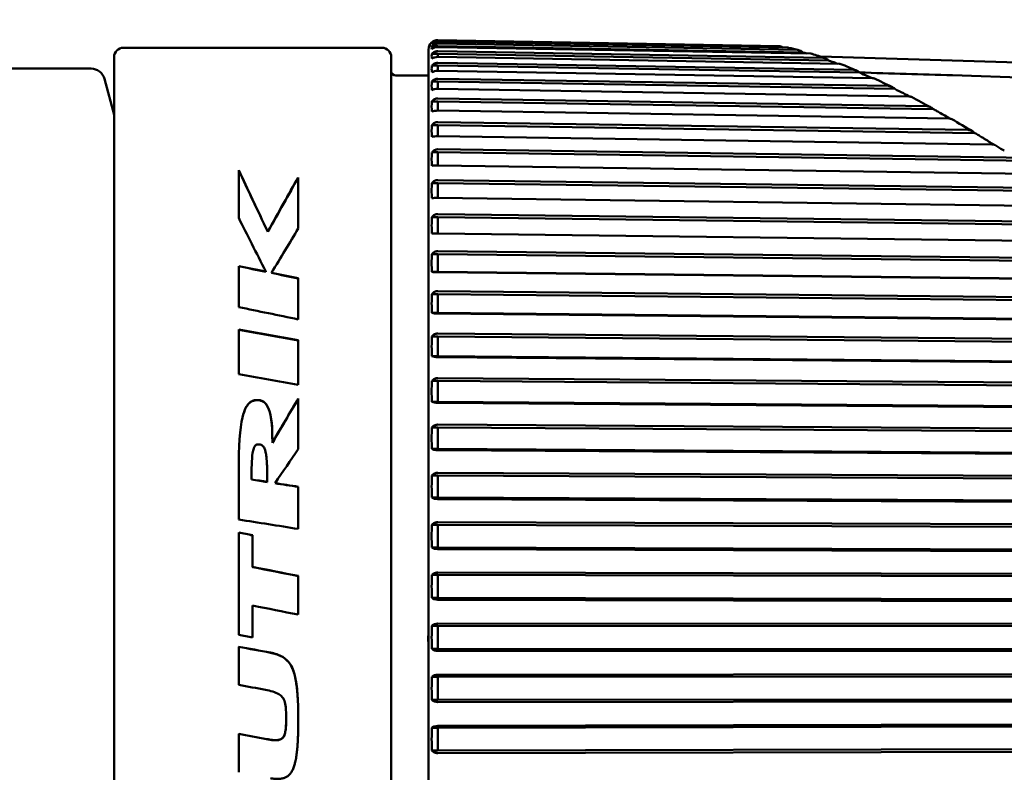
# Model space of a CAD drawing. Header units: millimetres. Extents: x 0 to 1891, y -60 to 594.
# Tile 111 of 118: x 628 to 649, y 383 to 400. Entities that reach past the tile are written whole.
import ezdxf

# ---------------------------------------------------------------- set-up
doc = ezdxf.new("R2010")
doc.units = ezdxf.units.MM
doc.layers.add('Bemaßung (ISO)', color=7, linetype='Continuous', lineweight=25)
doc.layers.add('Sichtbar (ISO)', color=7, linetype='Continuous', lineweight=50)
doc.styles.add('Notiztext (DIN)', font='isocpeur.ttf')
doc.dimstyles.new('Standard (DIN)', dxfattribs={"dimtxt": 3.5, "dimasz": 2.5, "dimexe": 2, "dimexo": 0.5, "dimgap": 0.5, "dimtad": 1, "dimrnd": 1e-08, "dimtxsty": 'Notiztext (DIN)', "dimcen": 0.09, "dimdle": 10, "dimclrd": 256, "dimclre": 256, "dimclrt": 256, "dimadec": 0, "dimazin": 0, "dimtfac": 1, "dimtmove": 0, "dimatfit": 3, "dimfxl": 1, "dimtolj": 1, "dimtzin": 0, "dimlwd": -1, "dimlwe": -1, "dimarcsym": 0})

# ---------------------------------------------------------------- blocks, each defined once
blk = doc.blocks.new('*D22')
at = {"layer": 'Bemaßung (ISO)', "transparency": 16777216}
for p, q in [((483.604, 526.025), (483.604, 554.842)), ((660.585, 397.318), (660.585, 554.842)), ((486.104, 552.842), (658.085, 552.842))]:
    blk.add_line(p, q, dxfattribs=at)
for points in [[(486.104, 553.258), (486.104, 552.425), (483.604, 552.842)], [(658.085, 553.258), (658.085, 552.425), (660.585, 552.842)]]:
    blk.add_solid(points, dxfattribs=at)
at = {"layer": 'Defpoints', "color": 0, "transparency": 16777216}
for p in [(660.585, 552.842), (483.604, 525.525), (660.585, 396.818)]:
    blk.add_point(p, dxfattribs=at)
at = {"layer": 'Bemaßung (ISO)', "transparency": 16777216, "insert": (566.057, 557.542), "char_height": 3.5, "attachment_point": 1, "style": 'Notiztext (DIN)'}
blk.add_mtext('\\A1;176,98', dxfattribs=at)

msp = doc.modelspace()

# ---------------------------------------------------------------- linework, layer by layer
at = {"layer": 'Sichtbar (ISO)'}
for p, q in [((636.999, 399.282), (636.962, 399.282)), ((644.429, 399.206), (637.095, 399.334)), ((637.095, 399.33), (644.492, 399.201)), ((644.674, 399.171), (637.095, 399.303)), ((637.095, 399.258), (644.878, 399.123)), ((630.285, 399.168), (635.885, 399.168)), ((636.892, 372.701), (636.892, 399.134)), ((637.093, 399.206), (636.962, 399.206)), ((637.093, 399.206), (637.093, 399.182)), ((644.994, 399.069), (637.093, 399.206)), ((645.162, 399.042), (637.095, 399.182)), ((637.095, 399.094), (645.432, 398.952)), ((644.429, 399.206), (644.429, 399.206)), ((630.085, 372.868), (630.085, 398.968)), ((636.085, 398.968), (636.085, 372.868)), ((637.093, 399.039), (636.962, 399.039)), ((637.093, 399.039), (637.093, 398.97)), ((645.555, 398.894), (637.093, 399.039)), ((645.779, 398.822), (637.095, 398.97)), ((637.095, 398.841), (646.096, 398.69)), ((654.144, 398.717), (645.378, 398.978)), ((629.587, 398.718), (627.373, 398.718)), ((637.093, 398.782), (636.962, 398.782)), ((637.093, 398.782), (637.093, 398.669)), ((646.228, 398.63), (637.093, 398.782)), ((646.494, 398.512), (637.095, 398.669)), ((630.085, 397.718), (629.877, 398.496)), ((636.185, 398.568), (636.892, 398.568)), ((637.093, 398.438), (636.962, 398.438)), ((637.093, 398.438), (637.093, 398.28)), ((646.986, 398.278), (637.093, 398.438)), ((637.095, 398.499), (646.848, 398.341)), ((646.513, 398.503), (646.513, 398.503)), ((648.236, 398.572), (654.009, 398.393)), ((647.289, 398.115), (637.095, 398.28)), ((637.093, 398.008), (636.962, 398.008)), ((637.093, 398.008), (637.093, 397.808)), ((647.821, 397.841), (637.093, 398.008)), ((637.095, 398.071), (647.677, 397.905)), ((648.155, 397.635), (637.095, 397.808)), ((637.095, 397.56), (648.572, 397.389)), ((637.093, 397.496), (636.962, 397.496)), ((637.093, 397.496), (637.093, 397.254)), ((648.722, 397.322), (637.093, 397.496)), ((649.084, 397.075), (637.095, 397.254)), ((637.095, 396.97), (652.031, 396.758)), ((637.093, 396.905), (636.962, 396.905)), ((637.093, 396.905), (637.093, 396.623)), ((653.517, 396.672), (637.093, 396.905)), ((632.782, 396.517), (632.782, 395.487)), ((653.817, 396.386), (637.095, 396.623)), ((634.072, 395.253), (634.072, 396.362)), ((637.095, 396.304), (653.817, 396.082)), ((637.093, 396.238), (636.962, 396.238)), ((637.093, 396.238), (637.093, 395.918)), ((653.906, 396.015), (637.093, 396.238)), ((653.817, 395.696), (637.095, 395.918)), ((637.093, 395.501), (636.962, 395.501)), ((637.093, 395.501), (637.093, 395.146)), ((653.906, 395.294), (637.093, 395.501)), ((637.095, 395.567), (653.817, 395.362)), ((633.412, 395.182), (633.412, 395.187)), ((637.093, 395.146), (636.962, 395.146)), ((653.906, 394.939), (637.093, 395.146)), ((653.817, 394.94), (637.095, 395.145)), ((637.093, 394.698), (636.962, 394.698)), ((637.093, 394.698), (637.093, 394.315)), ((653.906, 394.51), (637.093, 394.698)), ((637.095, 394.764), (653.817, 394.577)), ((632.782, 394.443), (632.782, 393.554)), ((633.37, 394.318), (633.37, 394.323)), ((633.493, 394.293), (633.493, 394.298)), ((634.072, 393.288), (634.072, 394.179)), ((637.093, 394.315), (636.962, 394.315)), ((653.906, 394.127), (637.093, 394.315)), ((653.817, 394.122), (637.095, 394.31)), ((637.093, 393.836), (636.962, 393.836)), ((637.093, 393.836), (637.093, 393.428)), ((653.906, 393.667), (637.093, 393.836)), ((637.095, 393.901), (653.817, 393.733)), ((637.093, 393.428), (636.962, 393.428)), ((653.906, 393.258), (637.093, 393.428)), ((653.817, 393.248), (637.095, 393.416)), ((632.782, 393.067), (632.782, 392.105)), ((637.093, 392.919), (636.962, 392.919)), ((637.093, 392.919), (637.093, 392.489)), ((653.906, 392.77), (637.093, 392.919)), ((637.095, 392.983), (653.817, 392.835)), ((634.072, 391.874), (634.072, 392.837)), ((637.093, 392.489), (636.962, 392.489)), ((653.906, 392.34), (637.093, 392.489)), ((653.817, 392.324), (637.095, 392.472)), ((637.095, 392.018), (653.817, 391.89)), ((637.093, 391.955), (636.962, 391.955)), ((637.093, 391.955), (637.093, 391.505)), ((653.906, 391.827), (637.093, 391.955)), ((634.072, 390.481), (634.072, 391.577)), ((637.093, 391.505), (636.962, 391.505)), ((653.906, 391.377), (637.093, 391.505)), ((653.817, 391.356), (637.095, 391.483)), ((637.093, 390.949), (636.962, 390.949)), ((637.093, 390.949), (637.093, 390.483)), ((653.906, 390.844), (637.093, 390.949)), ((637.095, 391.01), (653.817, 390.905)), ((633.511, 390.619), (633.511, 390.615)), ((637.093, 390.483), (636.962, 390.483)), ((653.906, 390.377), (637.093, 390.483)), ((653.817, 390.351), (637.095, 390.456)), ((632.782, 390.018), (632.782, 388.954)), ((637.093, 389.909), (636.962, 389.909)), ((637.093, 389.909), (637.093, 389.43)), ((653.906, 389.827), (637.093, 389.909)), ((637.095, 389.967), (653.817, 389.885)), ((633.06, 389.824), (633.06, 389.82)), ((633.402, 389.767), (633.402, 389.771)), ((633.57, 389.741), (633.57, 389.744)), ((634.072, 388.752), (634.072, 389.666)), ((637.093, 389.43), (636.962, 389.43)), ((653.906, 389.347), (637.093, 389.43)), ((653.817, 389.316), (637.095, 389.398)), ((637.093, 388.842), (636.962, 388.842)), ((637.093, 388.842), (637.093, 388.352)), ((653.906, 388.783), (637.093, 388.842)), ((637.095, 388.897), (653.817, 388.839)), ((632.782, 388.676), (632.782, 386.461)), ((633.085, 387.929), (633.085, 388.617)), ((637.093, 388.352), (636.962, 388.352)), ((653.906, 388.294), (637.093, 388.352)), ((653.817, 388.257), (637.095, 388.316)), ((633.085, 387.925), (633.085, 387.929)), ((637.093, 387.755), (636.962, 387.755)), ((637.093, 387.755), (637.093, 387.259)), ((653.906, 387.72), (637.093, 387.755)), ((637.095, 387.807), (653.817, 387.772)), ((634.072, 386.897), (634.072, 387.734)), ((637.093, 387.259), (636.962, 387.259)), ((653.906, 387.224), (637.093, 387.259)), ((653.817, 387.183), (637.095, 387.218)), ((633.085, 386.401), (633.085, 387.092)), ((637.095, 386.704), (653.817, 386.693)), ((637.093, 386.655), (636.962, 386.655)), ((637.093, 386.655), (637.093, 386.156)), ((653.906, 386.644), (637.093, 386.655)), ((632.782, 386.203), (632.782, 385.376)), ((637.093, 386.156), (636.962, 386.156)), ((653.906, 386.145), (637.093, 386.156)), ((653.817, 386.1), (637.095, 386.111)), ((637.093, 385.55), (636.962, 385.55)), ((653.906, 385.564), (637.093, 385.55)), ((637.093, 385.55), (637.093, 385.051)), ((637.095, 385.595), (653.817, 385.608)), ((637.093, 385.051), (636.962, 385.051)), ((653.906, 385.064), (637.093, 385.051)), ((653.817, 385.016), (637.095, 385.002)), ((633.811, 384.662), (633.811, 384.666)), ((637.093, 384.448), (636.962, 384.448)), ((653.906, 384.486), (637.093, 384.448)), ((637.093, 384.448), (637.093, 383.952)), ((637.095, 384.488), (653.817, 384.526)), ((632.782, 384.316), (632.782, 383.483)), ((637.093, 383.952), (636.962, 383.952)), ((653.906, 383.99), (637.093, 383.952)), ((653.817, 383.937), (637.095, 383.9))]:
    msp.add_line(p, q, dxfattribs=at)
for centre, radius, start, end in [((637.092, 399.134), 0.2, 89, 180), ((630.285, 398.968), 0.2, 90, 180), ((635.885, 398.968), 0.2, 0, 90), ((629.587, 398.418), 0.3, 15, 90), ((636.185, 398.668), 0.1, 180, 270)]:
    msp.add_arc(centre, radius, start, end, dxfattribs=at)
for centre, major_axis, ratio, start_param, end_param in [((637.036, 399.27), (0.0759, 0), 0.575776, 2.874013, 3.409006), ((637.036, 399.174), (0, -0.122), 0.624103, 4.444992, 4.979985), ((637.036, 398.986), (0, -0.199), 0.381989, 4.444936, 4.979929), ((637.036, 398.71), (0, -0.274), 0.276581, 4.444921, 4.979914), ((637.036, 398.346), (0, -0.348), 0.217933, 4.444914, 4.979907), ((637.036, 397.898), (0, -0.42), 0.180825, 4.444909, 4.979902), ((637.036, 397.367), (0, -0.488), 0.155422, 4.444906, 4.979899), ((637.036, 396.758), (0, -0.553), 0.137099, 4.444904, 4.979897), ((637.472, 385.918), (6.029, -13.25), 0.013754, 2.339349, 2.49171), ((637.472, 385.918), (5.983, -13.15), 0.013754, 2.346291, 2.501168), ((628.595, 385.918), (-7.153, -13.25), 0.015252, 3.812666, 3.945813), ((628.595, 385.918), (-7.099, -13.15), 0.015252, 3.803576, 3.938871), ((637.036, 396.076), (0, -0.615), 0.123394, 4.444902, 4.979895), ((637.297, 385.918), (6.48, -13.25), 0.014399, 2.250921, 2.370673), ((637.036, 395.323), (0, -0.672), 0.112881, 4.444901, 4.979894), ((628.799, 385.918), (-7.772, -13.249), 0.015923, 3.939958, 4.037027), ((637.036, 394.507), (0, -0.725), 0.104678, 4.444899, 4.979893), ((657.751, 383.404), (-157.124, 33.152), 0.035661, 4.875704, 4.879494), ((657.542, 383.562), (-153.962, 32.484), 0.03566, 4.877557, 4.881426), ((658.493, 383.071), (-161.921, 34.164), 0.035663, 4.871307, 4.874923), ((658.295, 383.226), (-158.775, 33.5), 0.035662, 4.873071, 4.876759), ((637.036, 393.632), (0, -0.772), 0.098212, 4.444898, 4.979892), ((667.1, 385.918), (62.84, -13.242), 0.007362, 2.12575, 2.150065), ((660.874, 378.146), (-265.809, 48.659), 0.035823, 4.819948, 4.824827), ((660.741, 378.312), (-261.88, 47.94), 0.035821, 4.820956, 4.825909), ((637.036, 392.704), (0, -0.815), 0.093097, 4.444898, 4.979891), ((658.848, 376.217), (-301.446, 55.184), 0.035837, 4.801229, 4.805524), ((637.036, 391.73), (0, -0.852), 0.089067, 4.444897, 4.97989), ((630.923, 385.66), (-7.858, -13.626), 0.01598, 4.272479, 4.349162), ((630.921, 385.656), (-7.802, -13.53), 0.01598, 4.269054, 4.346378), ((637.036, 390.716), (0, -0.883), 0.085963, 4.444983, 4.979802), ((631.304, 385.918), (-8.93, -13.249), 0.016908, 4.372234, 4.430816), ((637.036, 389.67), (0, -0.908), 0.083565, 4.444895, 4.979888), ((648.472, 367.676), (509.521, -80.629), 0.036012, 1.60476, 1.607293), ((637.036, 388.597), (0, -0.927), 0.081868, 4.444894, 4.979888), ((640.74, 373.829), (-338.646, 67.103), 0.035769, 4.739168, 4.742084), ((640.739, 373.924), (-336.003, 66.579), 0.035769, 4.73932, 4.742258), ((637.036, 387.507), (0, -0.939), 0.080779, 4.444894, 4.979887), ((636.574, 373.634), (343.457, -68.056), 0.035772, 1.585169, 1.588043), ((637.036, 386.405), (0, -0.945), 0.08026, 4.444893, 4.979886), ((631.718, 371.966), (-389.136, 72.446), 0.035853, 4.714562, 4.71633), ((631.718, 372.072), (386.195, -71.898), 0.035853, 1.572935, 1.574717), ((637.036, 385.301), (0, 0.945), 0.080292, 1.3033, 1.838293), ((637.036, 384.2), (0, 0.938), 0.080877, 1.303299, 1.838292), ((620.712, 386.056), (73.806, -13.789), 0.006845, 1.39951, 1.407798), ((620.695, 386.058), (-73.3, 13.695), 0.006849, 4.539673, 4.54802)]:
    msp.add_ellipse(centre, major_axis=major_axis, ratio=ratio, start_param=start_param, end_param=end_param, dxfattribs=at)
for points, knots in [([(637.095, 399.33), (637.094, 399.33), (637.093, 399.33), (637.092, 399.33), (637.07, 399.33), (637.044, 399.326), (637.002, 399.31), (636.979, 399.296), (636.962, 399.282)], [0.14306897, 0.14306897, 0.14306897, 0.14306897, 0.14339331, 0.14339331, 0.14339331, 0.15003491, 0.15003491, 0.15756461, 0.15756461, 0.15756461, 0.15756461]), ([(636.962, 399.259), (636.979, 399.272), (637.002, 399.285), (637.044, 399.299), (637.07, 399.303), (637.092, 399.303), (637.093, 399.303), (637.094, 399.303), (637.095, 399.303)], [0.12922201, 0.12922201, 0.12922201, 0.12922201, 0.13675171, 0.13675171, 0.14339331, 0.14339331, 0.14339331, 0.14371764, 0.14371764, 0.14371764, 0.14371764]), ([(637.095, 399.258), (637.094, 399.258), (637.093, 399.258), (637.092, 399.258), (637.07, 399.258), (637.044, 399.253), (637.002, 399.236), (636.979, 399.221), (636.962, 399.206)], [0.14306897, 0.14306897, 0.14306897, 0.14306897, 0.14339331, 0.14339331, 0.14339331, 0.15003491, 0.15003491, 0.15756461, 0.15756461, 0.15756461, 0.15756461]), ([(636.962, 399.141), (636.979, 399.153), (637.002, 399.165), (637.044, 399.178), (637.07, 399.182), (637.092, 399.182), (637.093, 399.182), (637.094, 399.182), (637.095, 399.182)], [0.12922201, 0.12922201, 0.12922201, 0.12922201, 0.13675171, 0.13675171, 0.14339331, 0.14339331, 0.14339331, 0.14371764, 0.14371764, 0.14371764, 0.14371764]), ([(637.095, 399.094), (637.094, 399.094), (637.093, 399.094), (637.092, 399.094), (637.07, 399.094), (637.044, 399.089), (637.002, 399.071), (636.979, 399.055), (636.962, 399.039)], [0.14306897, 0.14306897, 0.14306897, 0.14306897, 0.14339331, 0.14339331, 0.14339331, 0.15003491, 0.15003491, 0.15756461, 0.15756461, 0.15756461, 0.15756461]), ([(644.568, 399.173), (644.557, 399.181), (644.546, 399.188), (644.527, 399.195), (644.52, 399.198), (644.506, 399.201), (644.499, 399.201), (644.492, 399.201)], [0.000575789, 0.000575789, 0.000575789, 0.000575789, 0.005319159, 0.005319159, 0.007888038, 0.007888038, 0.010289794, 0.010289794, 0.010289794, 0.010289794]), ([(644.974, 399.085), (644.96, 399.096), (644.944, 399.106), (644.919, 399.116), (644.911, 399.118), (644.895, 399.122), (644.886, 399.123), (644.878, 399.123)], [0.00000206, 0.00000206, 0.00000206, 0.00000206, 0.00579879, 0.00579879, 0.00849159, 0.00849159, 0.01093804, 0.01093804, 0.01093804, 0.01093804]), ([(644.974, 399.085), (644.977, 399.082), (644.98, 399.08), (644.987, 399.074), (644.99, 399.072), (644.994, 399.069)], [-0.002821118, -0.002821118, -0.002821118, -0.002821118, -0.00141271, -0.00141271, -0.000000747, -0.000000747, -0.000000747, -0.000000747]), ([(636.962, 398.934), (636.979, 398.944), (637.002, 398.955), (637.044, 398.966), (637.07, 398.97), (637.092, 398.97), (637.093, 398.97), (637.094, 398.97), (637.095, 398.97)], [0.12922201, 0.12922201, 0.12922201, 0.12922201, 0.13675171, 0.13675171, 0.14339331, 0.14339331, 0.14339331, 0.14371764, 0.14371764, 0.14371764, 0.14371764]), ([(637.095, 398.841), (637.094, 398.841), (637.093, 398.841), (637.092, 398.841), (637.07, 398.841), (637.044, 398.835), (637.002, 398.816), (636.979, 398.8), (636.962, 398.782)], [0.14306897, 0.14306897, 0.14306897, 0.14306897, 0.14339331, 0.14339331, 0.14339331, 0.15003491, 0.15003491, 0.15756461, 0.15756461, 0.15756461, 0.15756461]), ([(645.162, 399.042), (645.17, 399.042), (645.178, 399.041), (645.188, 399.039), (645.192, 399.038), (645.195, 399.037)], [0.000001, 0.000001, 0.000001, 0.000001, 0.002353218, 0.002353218, 0.003409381, 0.003409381, 0.003409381, 0.003409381]), ([(645.541, 398.907), (645.525, 398.92), (645.507, 398.931), (645.478, 398.943), (645.469, 398.946), (645.45, 398.951), (645.441, 398.952), (645.432, 398.952)], [0.00002706, 0.00002706, 0.00002706, 0.00002706, 0.00661197, 0.00661197, 0.00967681, 0.00967681, 0.01241248, 0.01241248, 0.01241248, 0.01241248]), ([(645.541, 398.907), (645.543, 398.904), (645.546, 398.902), (645.551, 398.898), (645.553, 398.896), (645.555, 398.894)], [-0.002159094, -0.002159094, -0.002159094, -0.002159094, -0.00110306, -0.00110306, -0.000101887, -0.000101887, -0.000101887, -0.000101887]), ([(645.75, 398.822), (645.734, 398.828), (645.718, 398.834), (645.653, 398.858), (645.604, 398.876), (645.555, 398.894)], [0.01991689, 0.01991689, 0.01991689, 0.01991689, 0.02914281, 0.02914281, 0.05813089, 0.05813089, 0.05813089, 0.05813089]), ([(636.962, 398.637), (636.979, 398.647), (637.002, 398.656), (637.044, 398.666), (637.07, 398.669), (637.092, 398.669), (637.093, 398.669), (637.094, 398.669), (637.095, 398.669)], [0.12922201, 0.12922201, 0.12922201, 0.12922201, 0.13675171, 0.13675171, 0.14339331, 0.14339331, 0.14339331, 0.14371764, 0.14371764, 0.14371764, 0.14371764]), ([(645.779, 398.822), (645.788, 398.821), (645.796, 398.821), (645.811, 398.818), (645.817, 398.816), (645.822, 398.814)], [0.000001, 0.000001, 0.000001, 0.000001, 0.002490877, 0.002490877, 0.004585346, 0.004585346, 0.004585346, 0.004585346]), ([(646.218, 398.638), (646.2, 398.653), (646.18, 398.666), (646.147, 398.68), (646.137, 398.684), (646.116, 398.689), (646.106, 398.69), (646.096, 398.69)], [0.00000603, 0.00000603, 0.00000603, 0.00000603, 0.00734438, 0.00734438, 0.01077402, 0.01077402, 0.01379025, 0.01379025, 0.01379025, 0.01379025]), ([(646.218, 398.638), (646.219, 398.637), (646.221, 398.635), (646.224, 398.633), (646.226, 398.631), (646.228, 398.63)], [-0.001342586, -0.001342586, -0.001342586, -0.001342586, -0.000676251, -0.000676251, 0, 0, 0, 0]), ([(646.492, 398.512), (646.46, 398.526), (646.428, 398.54), (646.34, 398.58), (646.284, 398.605), (646.228, 398.63)], [0.0133533, 0.0133533, 0.0133533, 0.0133533, 0.03062925, 0.03062925, 0.06071245, 0.06071245, 0.06071245, 0.06071245]), ([(637.095, 398.499), (637.094, 398.499), (637.093, 398.499), (637.092, 398.499), (637.07, 398.499), (637.044, 398.493), (637.002, 398.474), (636.979, 398.456), (636.962, 398.438)], [0.14306897, 0.14306897, 0.14306897, 0.14306897, 0.14339331, 0.14339331, 0.14339331, 0.15003491, 0.15003491, 0.15756461, 0.15756461, 0.15756461, 0.15756461]), ([(646.494, 398.512), (646.503, 398.511), (646.513, 398.511), (646.53, 398.508), (646.537, 398.506), (646.544, 398.503), (646.544, 398.503), (646.545, 398.502)], [0.000001, 0.000001, 0.000001, 0.000001, 0.00293728, 0.00293728, 0.005349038, 0.005349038, 0.005632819, 0.005632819, 0.005632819, 0.005632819]), ([(636.962, 398.254), (636.979, 398.262), (637.002, 398.27), (637.044, 398.278), (637.07, 398.28), (637.092, 398.28), (637.093, 398.28), (637.094, 398.28), (637.095, 398.28)], [0.12922201, 0.12922201, 0.12922201, 0.12922201, 0.13675171, 0.13675171, 0.14339331, 0.14339331, 0.14339331, 0.14371764, 0.14371764, 0.14371764, 0.14371764]), ([(646.986, 398.278), (646.966, 398.296), (646.943, 398.312), (646.906, 398.328), (646.894, 398.333), (646.871, 398.339), (646.86, 398.34), (646.848, 398.341)], [0.0000122, 0.0000122, 0.0000122, 0.0000122, 0.00838817, 0.00838817, 0.01227701, 0.01227701, 0.01564503, 0.01564503, 0.01564503, 0.01564503]), ([(647.309, 398.114), (647.263, 398.137), (647.218, 398.16), (647.11, 398.215), (647.048, 398.246), (646.986, 398.278)], [0.008665, 0.008665, 0.008665, 0.008665, 0.03145335, 0.03145335, 0.06250317, 0.06250317, 0.06250317, 0.06250317]), ([(637.095, 398.071), (637.094, 398.071), (637.093, 398.071), (637.092, 398.071), (637.07, 398.071), (637.044, 398.065), (637.002, 398.045), (636.979, 398.027), (636.962, 398.008)], [0.14306897, 0.14306897, 0.14306897, 0.14306897, 0.14339331, 0.14339331, 0.14339331, 0.15003491, 0.15003491, 0.15756461, 0.15756461, 0.15756461, 0.15756461]), ([(647.289, 398.115), (647.3, 398.115), (647.312, 398.114), (647.329, 398.111), (647.336, 398.109), (647.343, 398.106), (647.345, 398.105), (647.347, 398.104)], [0.000000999, 0.000000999, 0.000000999, 0.000000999, 0.003391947, 0.003391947, 0.005730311, 0.005730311, 0.006602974, 0.006602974, 0.006602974, 0.006602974]), ([(636.962, 397.787), (636.979, 397.793), (637.002, 397.799), (637.044, 397.806), (637.07, 397.808), (637.092, 397.808), (637.093, 397.808), (637.094, 397.808), (637.095, 397.808)], [0.12922201, 0.12922201, 0.12922201, 0.12922201, 0.13675171, 0.13675171, 0.14339331, 0.14339331, 0.14339331, 0.14371764, 0.14371764, 0.14371764, 0.14371764]), ([(647.822, 397.84), (647.8, 397.859), (647.776, 397.875), (647.738, 397.893), (647.725, 397.897), (647.7, 397.903), (647.689, 397.905), (647.677, 397.905)], [0.00012142, 0.00012142, 0.00012142, 0.00012142, 0.00870514, 0.00870514, 0.01282512, 0.01282512, 0.01635456, 0.01635456, 0.01635456, 0.01635456]), ([(647.979, 397.752), (647.953, 397.767), (647.926, 397.782), (647.874, 397.811), (647.848, 397.826), (647.822, 397.84)], [0.00001861, 0.00001861, 0.00001861, 0.00001861, 0.01246983, 0.01246983, 0.02495787, 0.02495787, 0.02495787, 0.02495787]), ([(637.095, 397.56), (637.094, 397.56), (637.093, 397.56), (637.092, 397.56), (637.07, 397.56), (637.044, 397.554), (637.002, 397.533), (636.979, 397.515), (636.962, 397.496)], [0.14306897, 0.14306897, 0.14306897, 0.14306897, 0.14339331, 0.14339331, 0.14339331, 0.15003491, 0.15003491, 0.15756461, 0.15756461, 0.15756461, 0.15756461]), ([(647.979, 397.752), (648.02, 397.729), (648.062, 397.705), (648.133, 397.665), (648.163, 397.648), (648.193, 397.632)], [-0.03952304, -0.03952304, -0.03952304, -0.03952304, -0.01970759, -0.01970759, -0.00551658, -0.00551658, -0.00551658, -0.00551658]), ([(648.155, 397.635), (648.168, 397.635), (648.18, 397.634), (648.197, 397.631), (648.203, 397.63), (648.213, 397.627), (648.216, 397.625), (648.219, 397.624)], [0.000001, 0.000001, 0.000001, 0.000001, 0.003911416, 0.003911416, 0.006645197, 0.006645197, 0.008623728, 0.008623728, 0.008623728, 0.008623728]), ([(648.723, 397.321), (648.7, 397.341), (648.674, 397.358), (648.634, 397.376), (648.621, 397.38), (648.596, 397.387), (648.584, 397.388), (648.572, 397.389)], [0.00032124, 0.00032124, 0.00032124, 0.00032124, 0.00927861, 0.00927861, 0.01348566, 0.01348566, 0.01706073, 0.01706073, 0.01706073, 0.01706073]), ([(636.962, 397.238), (636.979, 397.243), (637.002, 397.247), (637.044, 397.252), (637.07, 397.254), (637.092, 397.254), (637.093, 397.254), (637.094, 397.254), (637.095, 397.254)], [0.12922201, 0.12922201, 0.12922201, 0.12922201, 0.13675171, 0.13675171, 0.14339331, 0.14339331, 0.14339331, 0.14371764, 0.14371764, 0.14371764, 0.14371764]), ([(648.723, 397.321), (648.75, 397.306), (648.777, 397.289), (648.83, 397.257), (648.858, 397.24), (648.903, 397.213), (648.921, 397.201), (648.974, 397.169), (649.01, 397.147), (649.075, 397.108), (649.106, 397.089), (649.137, 397.07)], [-0.06618955, -0.06618955, -0.06618955, -0.06618955, -0.05388242, -0.05388242, -0.04152178, -0.04152178, -0.03296764, -0.03296764, -0.01696011, -0.01696011, -0.00306937, -0.00306937, -0.00306937, -0.00306937]), ([(637.095, 396.97), (637.094, 396.97), (637.093, 396.97), (637.092, 396.97), (637.07, 396.97), (637.044, 396.963), (637.002, 396.943), (636.979, 396.924), (636.962, 396.905)], [0.14306897, 0.14306897, 0.14306897, 0.14306897, 0.14339331, 0.14339331, 0.14339331, 0.15003491, 0.15003491, 0.15756461, 0.15756461, 0.15756461, 0.15756461]), ([(649.084, 397.075), (649.097, 397.074), (649.109, 397.074), (649.126, 397.072), (649.133, 397.071), (649.144, 397.068), (649.148, 397.067), (649.151, 397.065), (649.152, 397.065), (649.152, 397.064)], [0.000001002, 0.000001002, 0.000001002, 0.000001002, 0.003938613, 0.003938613, 0.006692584, 0.006692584, 0.009350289, 0.009350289, 0.009769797, 0.009769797, 0.009769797, 0.009769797]), ([(649.324, 396.957), (649.333, 396.951), (649.344, 396.948), (649.355, 396.946), (649.356, 396.946), (649.358, 396.946)], [0, 0, 0, 0, 0.004549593, 0.004549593, 0.005072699, 0.005072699, 0.005072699, 0.005072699]), ([(636.962, 396.612), (636.979, 396.615), (637.002, 396.618), (637.044, 396.622), (637.07, 396.623), (637.092, 396.623), (637.093, 396.623), (637.094, 396.623), (637.095, 396.623)], [0.12922201, 0.12922201, 0.12922201, 0.12922201, 0.13675171, 0.13675171, 0.14339331, 0.14339331, 0.14339331, 0.14371764, 0.14371764, 0.14371764, 0.14371764]), ([(637.095, 396.304), (637.094, 396.304), (637.093, 396.304), (637.092, 396.304), (637.07, 396.304), (637.044, 396.297), (637.002, 396.276), (636.979, 396.257), (636.962, 396.238)], [0.14306897, 0.14306897, 0.14306897, 0.14306897, 0.14339331, 0.14339331, 0.14339331, 0.15003491, 0.15003491, 0.15756461, 0.15756461, 0.15756461, 0.15756461]), ([(636.962, 395.913), (636.979, 395.915), (637.002, 395.916), (637.044, 395.918), (637.07, 395.918), (637.092, 395.918), (637.093, 395.918), (637.094, 395.918), (637.095, 395.918)], [0.12922201, 0.12922201, 0.12922201, 0.12922201, 0.13675171, 0.13675171, 0.14339331, 0.14339331, 0.14339331, 0.14371764, 0.14371764, 0.14371764, 0.14371764]), ([(637.095, 395.567), (637.094, 395.567), (637.093, 395.567), (637.092, 395.567), (637.07, 395.567), (637.044, 395.561), (637.002, 395.54), (636.979, 395.52), (636.962, 395.501)], [0.14306897, 0.14306897, 0.14306897, 0.14306897, 0.14339331, 0.14339331, 0.14339331, 0.15003491, 0.15003491, 0.15756461, 0.15756461, 0.15756461, 0.15756461]), ([(636.962, 395.146), (636.979, 395.146), (637.002, 395.146), (637.044, 395.145), (637.07, 395.145), (637.092, 395.145), (637.093, 395.145), (637.094, 395.145), (637.095, 395.145)], [0.12922201, 0.12922201, 0.12922201, 0.12922201, 0.13675171, 0.13675171, 0.14339331, 0.14339331, 0.14339331, 0.14371764, 0.14371764, 0.14371764, 0.14371764]), ([(637.095, 394.764), (637.094, 394.764), (637.093, 394.764), (637.092, 394.764), (637.07, 394.764), (637.044, 394.758), (637.002, 394.737), (636.979, 394.718), (636.962, 394.698)], [0.14306897, 0.14306897, 0.14306897, 0.14306897, 0.14339331, 0.14339331, 0.14339331, 0.15003491, 0.15003491, 0.15756461, 0.15756461, 0.15756461, 0.15756461]), ([(636.962, 394.315), (636.979, 394.314), (637.002, 394.312), (637.044, 394.31), (637.07, 394.31), (637.092, 394.31), (637.093, 394.31), (637.094, 394.31), (637.095, 394.31)], [0.12922201, 0.12922201, 0.12922201, 0.12922201, 0.13675171, 0.13675171, 0.14339331, 0.14339331, 0.14339331, 0.14371764, 0.14371764, 0.14371764, 0.14371764]), ([(637.095, 393.901), (637.094, 393.901), (637.093, 393.901), (637.092, 393.901), (637.07, 393.901), (637.044, 393.895), (637.002, 393.874), (636.979, 393.855), (636.962, 393.836)], [0.14306897, 0.14306897, 0.14306897, 0.14306897, 0.14339331, 0.14339331, 0.14339331, 0.15003491, 0.15003491, 0.15756461, 0.15756461, 0.15756461, 0.15756461]), ([(636.962, 393.428), (636.979, 393.424), (637.002, 393.421), (637.044, 393.418), (637.07, 393.416), (637.092, 393.416), (637.093, 393.416), (637.094, 393.416), (637.095, 393.416)], [0.12922201, 0.12922201, 0.12922201, 0.12922201, 0.13675171, 0.13675171, 0.14339331, 0.14339331, 0.14339331, 0.14371764, 0.14371764, 0.14371764, 0.14371764]), ([(637.095, 392.983), (637.094, 392.983), (637.093, 392.983), (637.092, 392.983), (637.07, 392.983), (637.044, 392.977), (637.002, 392.957), (636.979, 392.938), (636.962, 392.919)], [0.14306897, 0.14306897, 0.14306897, 0.14306897, 0.14339331, 0.14339331, 0.14339331, 0.15003491, 0.15003491, 0.15756461, 0.15756461, 0.15756461, 0.15756461]), ([(636.962, 392.489), (636.979, 392.484), (637.002, 392.479), (637.044, 392.474), (637.07, 392.472), (637.092, 392.472), (637.093, 392.472), (637.094, 392.472), (637.095, 392.472)], [0.12922201, 0.12922201, 0.12922201, 0.12922201, 0.13675171, 0.13675171, 0.14339331, 0.14339331, 0.14339331, 0.14371764, 0.14371764, 0.14371764, 0.14371764]), ([(637.095, 392.017), (637.094, 392.018), (637.093, 392.018), (637.092, 392.018), (637.07, 392.018), (637.044, 392.011), (637.002, 391.992), (636.979, 391.973), (636.962, 391.955)], [0.14306897, 0.14306897, 0.14306897, 0.14306897, 0.14339331, 0.14339331, 0.14339331, 0.15003491, 0.15003491, 0.15756461, 0.15756461, 0.15756461, 0.15756461]), ([(633.184, 391.543), (633.163, 391.543), (633.143, 391.541), (633.106, 391.533), (633.09, 391.528), (633.055, 391.512), (633.03, 391.497), (632.973, 391.438), (632.951, 391.403), (632.911, 391.322), (632.885, 391.26), (632.806, 390.926), (632.782, 390.54), (632.782, 390.018)], [0.000001, 0.000001, 0.000001, 0.000001, 0.00621562, 0.00621562, 0.01135216, 0.01135216, 0.01784806, 0.01784806, 0.02475346, 0.02475346, 0.03299059, 0.03299059, 0.0539234, 0.0539234, 0.0539234, 0.0539234]), ([(633.184, 391.539), (633.166, 391.539), (633.148, 391.538), (633.111, 391.531), (633.092, 391.525), (633.055, 391.508), (633.03, 391.493), (632.974, 391.435), (632.951, 391.399), (632.911, 391.32), (632.886, 391.258), (632.806, 390.924), (632.782, 390.538), (632.782, 390.018)], [0.000001, 0.000001, 0.000001, 0.000001, 0.00545995, 0.00545995, 0.01133231, 0.01133231, 0.01790934, 0.01790934, 0.02493748, 0.02493748, 0.03328751, 0.03328751, 0.05463115, 0.05463115, 0.05463115, 0.05463115]), ([(633.511, 390.619), (633.511, 390.705), (633.516, 391.081), (633.434, 391.35), (633.417, 391.392), (633.372, 391.462), (633.352, 391.482), (633.313, 391.513), (633.29, 391.525), (633.238, 391.54), (633.211, 391.543), (633.184, 391.543)], [0.000001, 0.000001, 0.000001, 0.000001, 0.02751651, 0.02751651, 0.03262038, 0.03262038, 0.03687996, 0.03687996, 0.04158533, 0.04158533, 0.0462936, 0.0462936, 0.0462936, 0.0462936]), ([(633.511, 390.615), (633.511, 390.848), (633.514, 391.085), (633.434, 391.346), (633.417, 391.388), (633.373, 391.457), (633.353, 391.478), (633.313, 391.509), (633.29, 391.521), (633.238, 391.536), (633.211, 391.539), (633.184, 391.539)], [0.000001, 0.000001, 0.000001, 0.000001, 0.0748751, 0.0748751, 0.0892291, 0.0892291, 0.1010299, 0.1010299, 0.1138027, 0.1138027, 0.1266145, 0.1266145, 0.1266145, 0.1266145]), ([(636.962, 391.505), (636.979, 391.498), (637.002, 391.492), (637.044, 391.485), (637.07, 391.483), (637.092, 391.483), (637.093, 391.483), (637.094, 391.483), (637.095, 391.483)], [0.12922201, 0.12922201, 0.12922201, 0.12922201, 0.13675171, 0.13675171, 0.14339331, 0.14339331, 0.14339331, 0.14371764, 0.14371764, 0.14371764, 0.14371764]), ([(637.095, 391.01), (637.094, 391.01), (637.093, 391.01), (637.092, 391.01), (637.07, 391.01), (637.044, 391.004), (637.002, 390.985), (636.979, 390.967), (636.962, 390.949)], [0.14306897, 0.14306897, 0.14306897, 0.14306897, 0.14339331, 0.14339331, 0.14339331, 0.15003491, 0.15003491, 0.15756461, 0.15756461, 0.15756461, 0.15756461]), ([(633.231, 390.581), (633.221, 390.583), (633.211, 390.584), (633.193, 390.583), (633.185, 390.582), (633.167, 390.577), (633.158, 390.573), (633.142, 390.56), (633.135, 390.552), (633.12, 390.529), (633.113, 390.512), (633.1, 390.471), (633.091, 390.439), (633.064, 390.259), (633.06, 390.054), (633.06, 389.824)], [0.000001, 0.000001, 0.000001, 0.000001, 0.00297133, 0.00297133, 0.00543519, 0.00543519, 0.00852556, 0.00852556, 0.01189239, 0.01189239, 0.01719532, 0.01719532, 0.02408127, 0.02408127, 0.04321745, 0.04321745, 0.04321745, 0.04321745]), ([(633.231, 390.581), (633.244, 390.579), (633.257, 390.575), (633.268, 390.571), (633.279, 390.566), (633.289, 390.56), (633.297, 390.552), (633.306, 390.545), (633.314, 390.537), (633.321, 390.527), (633.328, 390.518), (633.334, 390.507), (633.339, 390.495), (633.345, 390.483), (633.349, 390.47), (633.353, 390.456), (633.354, 390.453), (633.355, 390.45), (633.356, 390.447), (633.359, 390.436), (633.362, 390.424), (633.365, 390.412), (633.368, 390.397), (633.372, 390.381), (633.374, 390.364), (633.377, 390.347), (633.38, 390.329), (633.382, 390.31), (633.384, 390.291), (633.386, 390.271), (633.388, 390.251), (633.388, 390.246), (633.389, 390.241), (633.389, 390.237), (633.39, 390.22), (633.392, 390.204), (633.393, 390.187), (633.394, 390.164), (633.395, 390.141), (633.396, 390.116), (633.397, 390.092), (633.398, 390.067), (633.399, 390.04), (633.399, 390.029), (633.399, 390.018), (633.399, 390.007), (633.4, 389.991), (633.4, 389.975), (633.4, 389.958), (633.401, 389.929), (633.401, 389.899), (633.401, 389.868), (633.402, 389.837), (633.402, 389.804), (633.402, 389.771)], [0, 0, 0, 0, 0.066667, 0.066667, 0.066667, 0.133333, 0.133333, 0.133333, 0.2, 0.2, 0.2, 0.266667, 0.266667, 0.266667, 0.333333, 0.333333, 0.333333, 0.347781, 0.347781, 0.347781, 0.4, 0.4, 0.4, 0.466667, 0.466667, 0.466667, 0.533333, 0.533333, 0.533333, 0.6, 0.6, 0.6, 0.615283, 0.615283, 0.615283, 0.666667, 0.666667, 0.666667, 0.733333, 0.733333, 0.733333, 0.8, 0.8, 0.8, 0.827339, 0.827339, 0.827339, 0.866667, 0.866667, 0.866667, 0.933333, 0.933333, 0.933333, 1, 1, 1, 1]), ([(636.962, 390.483), (636.979, 390.475), (637.002, 390.467), (637.044, 390.459), (637.07, 390.456), (637.092, 390.456), (637.093, 390.456), (637.094, 390.456), (637.095, 390.456)], [0.12922201, 0.12922201, 0.12922201, 0.12922201, 0.13675171, 0.13675171, 0.14339331, 0.14339331, 0.14339331, 0.14371764, 0.14371764, 0.14371764, 0.14371764]), ([(637.095, 389.967), (637.094, 389.967), (637.093, 389.967), (637.092, 389.967), (637.07, 389.967), (637.044, 389.962), (637.002, 389.943), (636.979, 389.926), (636.962, 389.909)], [0.14306897, 0.14306897, 0.14306897, 0.14306897, 0.14339331, 0.14339331, 0.14339331, 0.15003491, 0.15003491, 0.15756461, 0.15756461, 0.15756461, 0.15756461]), ([(636.962, 389.43), (636.979, 389.42), (637.002, 389.411), (637.044, 389.401), (637.07, 389.398), (637.092, 389.398), (637.093, 389.398), (637.094, 389.398), (637.095, 389.398)], [0.12922201, 0.12922201, 0.12922201, 0.12922201, 0.13675171, 0.13675171, 0.14339331, 0.14339331, 0.14339331, 0.14371764, 0.14371764, 0.14371764, 0.14371764]), ([(637.095, 388.897), (637.094, 388.897), (637.093, 388.897), (637.092, 388.897), (637.07, 388.897), (637.044, 388.892), (637.002, 388.874), (636.979, 388.858), (636.962, 388.842)], [0.14306897, 0.14306897, 0.14306897, 0.14306897, 0.14339331, 0.14339331, 0.14339331, 0.15003491, 0.15003491, 0.15756461, 0.15756461, 0.15756461, 0.15756461]), ([(636.962, 388.352), (636.979, 388.342), (637.002, 388.331), (637.044, 388.319), (637.07, 388.316), (637.092, 388.316), (637.093, 388.316), (637.094, 388.316), (637.095, 388.316)], [0.12922201, 0.12922201, 0.12922201, 0.12922201, 0.13675171, 0.13675171, 0.14339331, 0.14339331, 0.14339331, 0.14371764, 0.14371764, 0.14371764, 0.14371764]), ([(637.095, 387.807), (637.094, 387.807), (637.093, 387.807), (637.092, 387.807), (637.07, 387.807), (637.044, 387.802), (637.002, 387.785), (636.979, 387.77), (636.962, 387.755)], [0.14306897, 0.14306897, 0.14306897, 0.14306897, 0.14339331, 0.14339331, 0.14339331, 0.15003491, 0.15003491, 0.15756461, 0.15756461, 0.15756461, 0.15756461]), ([(636.962, 387.259), (636.979, 387.247), (637.002, 387.235), (637.044, 387.222), (637.07, 387.218), (637.092, 387.218), (637.093, 387.218), (637.094, 387.218), (637.095, 387.218)], [0.12922201, 0.12922201, 0.12922201, 0.12922201, 0.13675171, 0.13675171, 0.14339331, 0.14339331, 0.14339331, 0.14371764, 0.14371764, 0.14371764, 0.14371764]), ([(637.095, 386.704), (637.094, 386.704), (637.093, 386.704), (637.092, 386.704), (637.07, 386.704), (637.044, 386.699), (637.002, 386.683), (636.979, 386.669), (636.962, 386.655)], [0.14306897, 0.14306897, 0.14306897, 0.14306897, 0.14339331, 0.14339331, 0.14339331, 0.15003491, 0.15003491, 0.15756461, 0.15756461, 0.15756461, 0.15756461]), ([(636.893, 386.285), (636.888, 386.317), (636.885, 386.349), (636.885, 386.409), (636.888, 386.441), (636.893, 386.473)], [0.08193714, 0.08193714, 0.08193714, 0.08193714, 0.09102013, 0.09102013, 0.10010311, 0.10010311, 0.10010311, 0.10010311]), ([(633.47, 386.075), (633.562, 386.058), (633.655, 386.029), (633.805, 385.938), (633.85, 385.89), (633.938, 385.768), (633.974, 385.672), (634.036, 385.421), (634.05, 385.259), (634.069, 384.972), (634.072, 384.797), (634.072, 384.62)], [0.000001, 0.000001, 0.000001, 0.000001, 0.0281775, 0.0281775, 0.0526411, 0.0526411, 0.0976299, 0.0976299, 0.1614905, 0.1614905, 0.251883, 0.251883, 0.251883, 0.251883]), ([(633.47, 386.072), (633.513, 386.064), (633.553, 386.053), (633.59, 386.042), (633.627, 386.03), (633.661, 386.016), (633.693, 386), (633.724, 385.984), (633.754, 385.966), (633.78, 385.946), (633.802, 385.93), (633.823, 385.911), (633.841, 385.892), (633.845, 385.888), (633.848, 385.884), (633.852, 385.88), (633.873, 385.856), (633.892, 385.83), (633.909, 385.802), (633.925, 385.773), (633.941, 385.742), (633.954, 385.709), (633.968, 385.675), (633.98, 385.639), (633.99, 385.599), (633.996, 385.58), (634.001, 385.56), (634.005, 385.54), (634.01, 385.518), (634.015, 385.496), (634.019, 385.473), (634.027, 385.429), (634.034, 385.382), (634.04, 385.332), (634.046, 385.283), (634.051, 385.231), (634.055, 385.177), (634.057, 385.151), (634.059, 385.124), (634.06, 385.097), (634.062, 385.067), (634.064, 385.037), (634.065, 385.006), (634.067, 384.947), (634.069, 384.884), (634.07, 384.82), (634.072, 384.756), (634.072, 384.689), (634.072, 384.62)], [0, 0, 0, 0, 0.0769231, 0.0769231, 0.0769231, 0.1538462, 0.1538462, 0.1538462, 0.2307692, 0.2307692, 0.2307692, 0.2952708, 0.2952708, 0.2952708, 0.3076923, 0.3076923, 0.3076923, 0.3846154, 0.3846154, 0.3846154, 0.4615385, 0.4615385, 0.4615385, 0.5384615, 0.5384615, 0.5384615, 0.5759486, 0.5759486, 0.5759486, 0.6153846, 0.6153846, 0.6153846, 0.6923077, 0.6923077, 0.6923077, 0.7692308, 0.7692308, 0.7692308, 0.8061985, 0.8061985, 0.8061985, 0.8461538, 0.8461538, 0.8461538, 0.9230769, 0.9230769, 0.9230769, 0.9986582, 0.9986582, 0.9986582, 0.9986582]), ([(636.962, 386.156), (636.979, 386.142), (637.002, 386.129), (637.044, 386.115), (637.07, 386.111), (637.092, 386.111), (637.093, 386.111), (637.094, 386.111), (637.095, 386.111)], [0.12922201, 0.12922201, 0.12922201, 0.12922201, 0.13675171, 0.13675171, 0.14339331, 0.14339331, 0.14339331, 0.14371764, 0.14371764, 0.14371764, 0.14371764]), ([(637.095, 385.595), (637.094, 385.595), (637.093, 385.595), (637.092, 385.595), (637.07, 385.595), (637.044, 385.591), (637.002, 385.576), (636.979, 385.563), (636.962, 385.55)], [0.14306897, 0.14306897, 0.14306897, 0.14306897, 0.14339331, 0.14339331, 0.14339331, 0.15003491, 0.15003491, 0.15756461, 0.15756461, 0.15756461, 0.15756461]), ([(633.36, 385.268), (633.469, 385.247), (633.575, 385.223), (633.681, 385.159), (633.706, 385.139), (633.742, 385.095), (633.758, 385.07), (633.787, 384.991), (633.796, 384.944), (633.809, 384.817), (633.811, 384.738), (633.811, 384.666)], [-0.1304188, -0.1304188, -0.1304188, -0.1304188, -0.0732231, -0.0732231, -0.0527252, -0.0527252, -0.037817, -0.037817, -0.021769, -0.021769, -0.000001, -0.000001, -0.000001, -0.000001]), ([(636.962, 385.051), (636.979, 385.037), (637.002, 385.022), (637.044, 385.007), (637.07, 385.002), (637.092, 385.002), (637.093, 385.002), (637.094, 385.002), (637.095, 385.002)], [0.12922201, 0.12922201, 0.12922201, 0.12922201, 0.13675171, 0.13675171, 0.14339331, 0.14339331, 0.14339331, 0.14371764, 0.14371764, 0.14371764, 0.14371764]), ([(633.811, 384.666), (633.811, 384.641), (633.811, 384.618), (633.81, 384.595), (633.81, 384.572), (633.809, 384.55), (633.808, 384.529), (633.808, 384.508), (633.806, 384.488), (633.805, 384.468), (633.804, 384.456), (633.803, 384.444), (633.802, 384.433), (633.801, 384.426), (633.8, 384.419), (633.8, 384.413), (633.798, 384.395), (633.795, 384.379), (633.792, 384.362), (633.789, 384.346), (633.786, 384.331), (633.782, 384.317), (633.777, 384.303), (633.773, 384.29), (633.767, 384.278), (633.761, 384.266), (633.755, 384.256), (633.748, 384.246), (633.741, 384.237), (633.733, 384.228), (633.724, 384.221), (633.715, 384.214), (633.705, 384.208), (633.694, 384.202), (633.683, 384.197), (633.67, 384.192), (633.657, 384.189), (633.643, 384.185), (633.629, 384.183), (633.613, 384.181), (633.597, 384.18), (633.581, 384.179), (633.563, 384.18), (633.546, 384.18), (633.527, 384.182), (633.508, 384.184), (633.489, 384.186), (633.47, 384.189), (633.449, 384.192), (633.429, 384.195), (633.407, 384.199), (633.385, 384.203)], [0, 0, 0, 0, 0.0625, 0.0625, 0.0625, 0.125, 0.125, 0.125, 0.1875, 0.1875, 0.1875, 0.226992, 0.226992, 0.226992, 0.25, 0.25, 0.25, 0.3125, 0.3125, 0.3125, 0.375, 0.375, 0.375, 0.4375, 0.4375, 0.4375, 0.5, 0.5, 0.5, 0.5625, 0.5625, 0.5625, 0.625, 0.625, 0.625, 0.6875, 0.6875, 0.6875, 0.75, 0.75, 0.75, 0.8125, 0.8125, 0.8125, 0.875, 0.875, 0.875, 0.9375, 0.9375, 0.9375, 1, 1, 1, 1]), ([(633.811, 384.662), (633.811, 384.596), (633.81, 384.505), (633.796, 384.378), (633.79, 384.336), (633.769, 384.276), (633.76, 384.259), (633.738, 384.229), (633.724, 384.216), (633.688, 384.194), (633.667, 384.187), (633.614, 384.176), (633.578, 384.174), (633.488, 384.181), (633.437, 384.19), (633.385, 384.199)], [-0.09051638, -0.09051638, -0.09051638, -0.09051638, -0.06841917, -0.06841917, -0.05691265, -0.05691265, -0.04933896, -0.04933896, -0.04025234, -0.04025234, -0.03017863, -0.03017863, -0.01583747, -0.01583747, -0.000001, -0.000001, -0.000001, -0.000001]), ([(633.47, 383.354), (633.503, 383.348), (633.535, 383.344), (633.565, 383.341), (633.595, 383.339), (633.623, 383.338), (633.65, 383.34), (633.677, 383.341), (633.702, 383.344), (633.725, 383.349), (633.748, 383.354), (633.77, 383.361), (633.79, 383.37), (633.81, 383.379), (633.828, 383.389), (633.845, 383.402), (633.863, 383.415), (633.878, 383.429), (633.893, 383.446), (633.908, 383.463), (633.921, 383.483), (633.934, 383.505), (633.947, 383.527), (633.958, 383.551), (633.969, 383.578), (633.979, 383.605), (633.988, 383.634), (633.997, 383.665), (634, 383.677), (634.003, 383.69), (634.006, 383.703), (634.011, 383.722), (634.015, 383.742), (634.019, 383.763), (634.026, 383.798), (634.032, 383.835), (634.037, 383.873), (634.042, 383.912), (634.047, 383.953), (634.051, 383.996), (634.054, 384.039), (634.058, 384.084), (634.06, 384.132), (634.063, 384.179), (634.065, 384.228), (634.067, 384.28), (634.069, 384.332), (634.07, 384.386), (634.071, 384.443), (634.072, 384.499), (634.072, 384.559), (634.072, 384.62)], [0, 0, 0, 0, 0.0625, 0.0625, 0.0625, 0.125, 0.125, 0.125, 0.1875, 0.1875, 0.1875, 0.25, 0.25, 0.25, 0.3125, 0.3125, 0.3125, 0.375, 0.375, 0.375, 0.4375, 0.4375, 0.4375, 0.5, 0.5, 0.5, 0.5625, 0.5625, 0.5625, 0.587738, 0.587738, 0.587738, 0.625, 0.625, 0.625, 0.6875, 0.6875, 0.6875, 0.75, 0.75, 0.75, 0.8125, 0.8125, 0.8125, 0.875, 0.875, 0.875, 0.9375, 0.9375, 0.9375, 1, 1, 1, 1]), ([(637.095, 384.488), (637.094, 384.488), (637.093, 384.488), (637.092, 384.488), (637.07, 384.488), (637.044, 384.484), (637.002, 384.472), (636.979, 384.46), (636.962, 384.448)], [0.14306897, 0.14306897, 0.14306897, 0.14306897, 0.14339331, 0.14339331, 0.14339331, 0.15003491, 0.15003491, 0.15756461, 0.15756461, 0.15756461, 0.15756461]), ([(636.962, 383.952), (636.979, 383.937), (637.002, 383.922), (637.044, 383.905), (637.07, 383.9), (637.092, 383.9), (637.093, 383.9), (637.094, 383.9), (637.095, 383.9)], [0.12922201, 0.12922201, 0.12922201, 0.12922201, 0.13675171, 0.13675171, 0.14339331, 0.14339331, 0.14339331, 0.14371764, 0.14371764, 0.14371764, 0.14371764])]:
    msp.add_open_spline(points, degree=3, knots=knots, dxfattribs=at)
for points in [[(644.429, 399.206), (644.451, 399.206), (644.475, 399.204), (644.503, 399.201)], [(644.674, 399.171), (644.681, 399.171), (644.687, 399.17), (644.694, 399.169)], [(644.694, 399.169), (644.759, 399.155), (644.831, 399.139), (644.908, 399.119)], [(645.082, 399.043), (645.053, 399.052), (645.023, 399.06), (644.994, 399.069)], [(645.195, 399.037), (645.285, 399.009), (645.38, 398.978), (645.477, 398.943)], [(645.822, 398.814), (645.931, 398.771), (646.043, 398.725), (646.157, 398.676)], [(646.223, 398.634), (646.894, 398.613), (647.565, 398.592), (648.236, 398.572)], [(646.545, 398.502), (646.669, 398.444), (646.796, 398.383), (646.924, 398.32)], [(647.347, 398.104), (647.486, 398.032), (647.626, 397.956), (647.768, 397.878)], [(648.219, 397.624), (648.371, 397.536), (648.524, 397.446), (648.679, 397.354)], [(649.152, 397.064), (649.209, 397.029), (649.267, 396.993), (649.324, 396.957)], [(633.402, 389.771), (633.288, 389.789), (633.174, 389.806), (633.06, 389.824)], [(633.06, 389.82), (633.174, 389.803), (633.288, 389.785), (633.402, 389.767)], [(634.072, 389.666), (633.905, 389.692), (633.737, 389.718), (633.57, 389.744)], [(633.57, 389.741), (633.737, 389.714), (633.905, 389.688), (634.072, 389.662)], [(633.085, 388.617), (632.984, 388.637), (632.883, 388.656), (632.782, 388.676)], [(632.782, 388.673), (632.883, 388.653), (632.984, 388.633), (633.085, 388.613)], [(632.782, 386.461), (632.883, 386.441), (632.984, 386.421), (633.085, 386.401)], [(632.782, 385.376), (632.975, 385.34), (633.167, 385.304), (633.36, 385.268)]]:
    msp.add_open_spline(points, degree=3, dxfattribs=at)

# ---------------------------------------------------------------- dimensions: what is measured, and where the dimension line sits
at = {"layer": 'Bemaßung (ISO)'}
dim = msp.add_linear_dim(base=(660.585, 552.842), p1=(483.604, 525.525), p2=(660.585, 396.818), dimstyle='Standard (DIN)', override={"dimgap": 0.5, "dimdec": 2, "dimtol": 0, "dimlim": 0, "dimtp": 0, "dimtm": 0, "dimtdec": 2, "dimtofl": 0, "dimatfit": 1}, dxfattribs=at)
dim.commit()
dim.dimension.update_dxf_attribs({"geometry": '*D22', "text_midpoint": (572.095, 552.842), "dimtype": 160})

doc.saveas('drawing.dxf')
